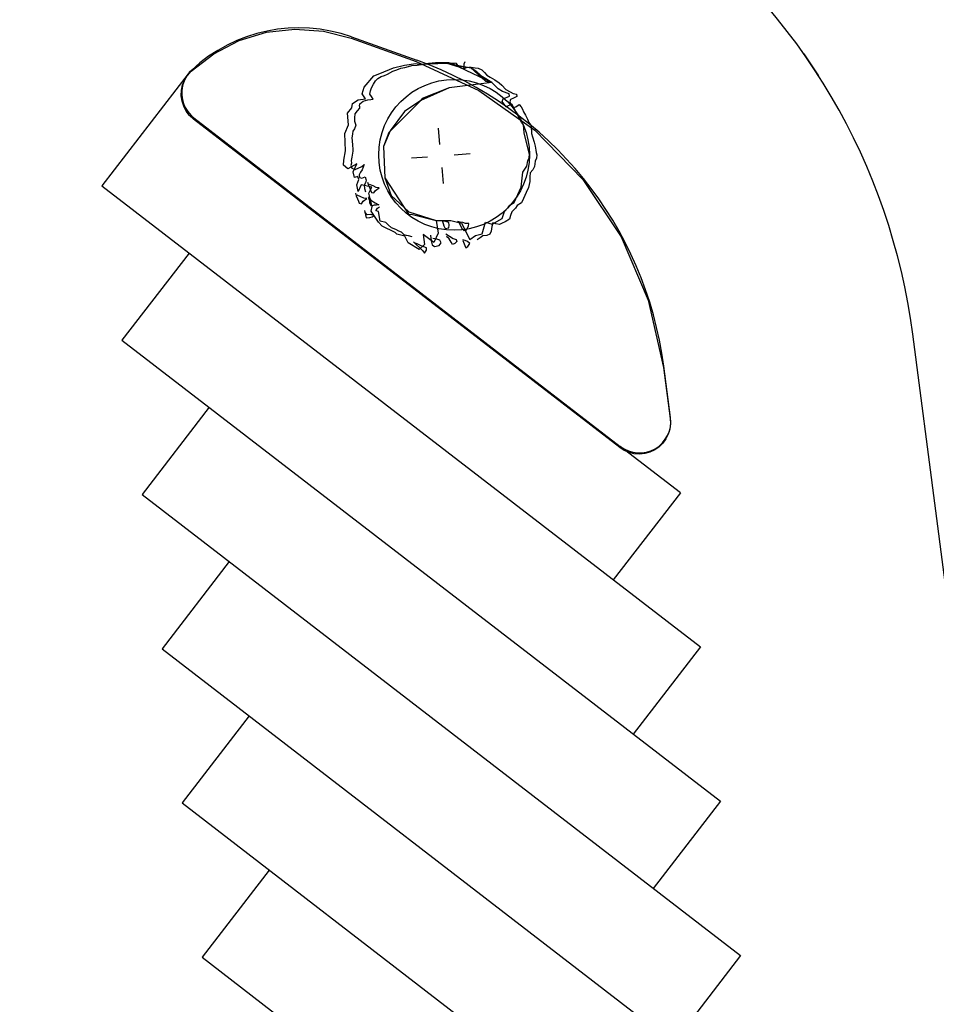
# Model space of a CAD drawing. Extents: x 446224 to 446791, y 446199 to 447379.
# Tile 100 of 113: x 446314 to 446343, y 447254 to 447286. Entities that reach past the tile are written whole.
import ezdxf

# ---------------------------------------------------------------- set-up
doc = ezdxf.new("R2010")
doc.units = 0
doc.header["$LTSCALE"] = 2
doc.header["$MEASUREMENT"] = 0
doc.linetypes.add('AUSGEZOGEN', pattern=[0])
doc.layers.add('BOESCHG', color=250, linetype='AUSGEZOGEN')
doc.layers.add('DB-Autohof', color=15, linetype='CONTINUOUS')

msp = doc.modelspace()

# ---------------------------------------------------------------- linework, layer by layer
at = {"layer": 'BOESCHG'}
msp.add_lwpolyline([(446482.746, 447140.555, 0.000007), (446485.092, 447124.399, 0.000282)], format="xyb", dxfattribs=at)
at = {"layer": 'DB-Autohof', "linetype": 'Continuous'}
for p, q in [((446320.855, 447285.14), (446321.725, 447285.405)), ((446321.725, 447285.405), (446322.629, 447285.507)), ((446322.629, 447285.507), (446323.536, 447285.444)), ((446323.536, 447285.444), (446324.417, 447285.217)), ((446320.047, 447284.722), (446320.855, 447285.14)), ((446324.417, 447285.217), (446326.492, 447284.477)), ((446324.432, 447285.255), (446326.506, 447284.515)), ((446319.328, 447284.165), (446320.047, 447284.722)), ((446338.829, 447284.716), (446339.293, 447284.024)), ((446326.111, 447284.36), (446326.48, 447284.41)), ((446326.48, 447284.41), (446326.585, 447284.385)), ((446326.492, 447284.477), (446328.479, 447283.556)), ((446326.585, 447284.385), (446327.176, 447284.407)), ((446326.716, 447284.394), (446326.881, 447284.426)), ((446326.716, 447284.394), (446326.881, 447284.426)), ((446326.881, 447284.426), (446327.103, 447284.445)), ((446326.881, 447284.426), (446327.103, 447284.445)), ((446327.103, 447284.445), (446327.327, 447284.445)), ((446327.103, 447284.445), (446327.327, 447284.445)), ((446327.176, 447284.407), (446327.467, 447284.418)), ((446327.327, 447284.445), (446327.513, 447284.442)), ((446327.327, 447284.445), (446327.513, 447284.442)), ((446327.467, 447284.418), (446328.224, 447284.276)), ((446327.467, 447284.418), (446327.849, 447284.301)), ((446327.766, 447284.406), (446327.467, 447284.418)), ((446327.513, 447284.442), (446327.628, 447284.414)), ((446327.513, 447284.442), (446327.628, 447284.414)), ((446327.628, 447284.414), (446327.703, 447284.402)), ((446327.628, 447284.414), (446327.703, 447284.402)), ((446327.849, 447284.301), (446327.766, 447284.406)), ((446328.033, 447284.467), (446328.002, 447284.389)), ((446319.217, 447284.044), (446319.328, 447284.165)), ((446325.134, 447284.018), (446325.333, 447284.09)), ((446325.333, 447284.09), (446325.764, 447284.276)), ((446325.569, 447284.074), (446325.748, 447284.163)), ((446325.569, 447284.074), (446325.748, 447284.163)), ((446325.748, 447284.163), (446325.874, 447284.211)), ((446325.748, 447284.163), (446325.874, 447284.211)), ((446325.764, 447284.276), (446326.111, 447284.36)), ((446325.874, 447284.211), (446326.001, 447284.259)), ((446325.874, 447284.211), (446326.001, 447284.259)), ((446326.001, 447284.259), (446326.129, 447284.289)), ((446326.001, 447284.259), (446326.129, 447284.289)), ((446326.129, 447284.289), (446326.238, 447284.316)), ((446326.129, 447284.289), (446326.238, 447284.316)), ((446326.238, 447284.316), (446326.348, 447284.344)), ((446326.238, 447284.316), (446326.348, 447284.344)), ((446326.348, 447284.344), (446326.514, 447284.358)), ((446326.348, 447284.344), (446326.514, 447284.358)), ((446326.514, 447284.358), (446326.716, 447284.394)), ((446326.514, 447284.358), (446326.716, 447284.394)), ((446327.923, 447284.307), (446327.849, 447284.301)), ((446327.849, 447284.301), (446328.897, 447283.811)), ((446328.224, 447284.276), (446327.923, 447284.307)), ((446328.009, 447284.315), (446327.996, 447284.24)), ((446327.996, 447284.24), (446328.086, 447284.284)), ((446328.002, 447284.389), (446328.009, 447284.315)), ((446328.086, 447284.284), (446328.16, 447284.291)), ((446328.16, 447284.291), (446328.234, 447284.297)), ((446328.224, 447284.276), (446328.694, 447283.846)), ((446328.421, 447284.144), (446328.224, 447284.276)), ((446328.234, 447284.297), (446328.366, 447284.271)), ((446328.366, 447284.271), (446328.46, 447284.26)), ((446328.602, 447283.991), (446328.421, 447284.144)), ((446328.46, 447284.26), (446328.576, 447284.214)), ((446328.576, 447284.214), (446328.658, 447284.127)), ((446328.658, 447284.127), (446328.74, 447284.041)), ((446319.232, 447284.082), (446316.486, 447280.517)), ((446319.054, 447283.729), (446319.12, 447283.89)), ((446319.12, 447283.89), (446319.212, 447284.037)), ((446319.212, 447284.037), (446319.217, 447284.044)), ((446324.829, 447283.657), (446325.134, 447284.018)), ((446325.13, 447283.758), (446325.196, 447283.857)), ((446325.13, 447283.758), (446325.196, 447283.857)), ((446325.196, 447283.857), (446325.264, 447283.937)), ((446325.196, 447283.857), (446325.264, 447283.937)), ((446325.264, 447283.937), (446325.37, 447284.001)), ((446325.264, 447283.937), (446325.37, 447284.001)), ((446325.37, 447284.001), (446325.48, 447284.029)), ((446325.37, 447284.001), (446325.48, 447284.029)), ((446325.48, 447284.029), (446325.569, 447284.074)), ((446325.48, 447284.029), (446325.569, 447284.074)), ((446328.897, 447283.811), (446327.536, 447283.635)), ((446328.897, 447283.811), (446327.536, 447283.635)), ((446328.897, 447283.811), (446328.602, 447283.991)), ((446328.694, 447283.846), (446328.897, 447283.811)), ((446328.74, 447284.041), (446328.838, 447283.975)), ((446328.838, 447283.975), (446328.994, 447283.895)), ((446329.1, 447283.604), (446328.897, 447283.811)), ((446328.994, 447283.895), (446329.133, 447283.794)), ((446329.133, 447283.794), (446329.213, 447283.727)), ((446319.011, 447283.387), (446319.018, 447283.56)), ((446319.018, 447283.56), (446319.054, 447283.729)), ((446324.772, 447283.447), (446324.829, 447283.657)), ((446325.008, 447283.431), (446325.036, 447283.545)), ((446325.008, 447283.431), (446325.036, 447283.545)), ((446325.036, 447283.545), (446325.065, 447283.641)), ((446325.036, 447283.545), (446325.065, 447283.641)), ((446325.065, 447283.641), (446325.13, 447283.758)), ((446325.065, 447283.641), (446325.13, 447283.758)), ((446327.536, 447283.635), (446326.63, 447283.233)), ((446327.536, 447283.635), (446326.676, 447283.296)), ((446328.479, 447283.556), (446330.266, 447282.288)), ((446329.237, 447283.523), (446329.1, 447283.604)), ((446329.213, 447283.727), (446329.336, 447283.588)), ((446329.449, 447283.447), (446329.237, 447283.523)), ((446329.336, 447283.588), (446329.474, 447283.506)), ((446329.474, 447283.506), (446329.571, 447283.458)), ((446319.034, 447283.215), (446319.011, 447283.387)), ((446319.086, 447283.05), (446319.034, 447283.215)), ((446324.462, 447283.142), (446324.639, 447283.25)), ((446324.639, 447283.25), (446324.878, 447283.289)), ((446324.698, 447283.125), (446324.803, 447283.209)), ((446324.698, 447283.125), (446324.803, 447283.209)), ((446324.878, 447283.289), (446324.772, 447283.447)), ((446324.803, 447283.209), (446324.875, 447283.233)), ((446324.803, 447283.209), (446324.875, 447283.233)), ((446324.875, 447283.233), (446324.948, 447283.258)), ((446324.875, 447283.233), (446324.948, 447283.258)), ((446324.948, 447283.258), (446325.04, 447283.266)), ((446324.948, 447283.258), (446325.04, 447283.266)), ((446325.07, 447283.361), (446325.008, 447283.431)), ((446325.07, 447283.361), (446325.008, 447283.431)), ((446325.04, 447283.266), (446325.114, 447283.272)), ((446325.04, 447283.266), (446325.114, 447283.272)), ((446325.114, 447283.272), (446325.07, 447283.361)), ((446325.114, 447283.272), (446325.07, 447283.361)), ((446326.63, 447283.233), (446325.619, 447282.213)), ((446326.63, 447283.233), (446326.112, 447282.883)), ((446326.676, 447283.296), (446326.63, 447283.233)), ((446329.227, 447283.205), (446329.258, 447283.282)), ((446329.353, 447283.029), (446329.227, 447283.205)), ((446329.258, 447283.282), (446329.455, 447283.373)), ((446329.455, 447283.373), (446329.449, 447283.447)), ((446329.494, 447283.266), (446329.463, 447283.188)), ((446329.463, 447283.188), (446329.508, 447283.099)), ((446329.583, 447283.31), (446329.494, 447283.266)), ((446329.571, 447283.458), (446329.685, 447283.431)), ((446329.691, 447283.357), (446329.583, 447283.31)), ((446329.685, 447283.431), (446329.691, 447283.357)), ((446319.166, 447282.896), (446319.086, 447283.05)), ((446319.272, 447282.759), (446319.166, 447282.896)), ((446324.298, 447282.831), (446324.443, 447283.002)), ((446324.443, 447283.002), (446324.462, 447283.142)), ((446324.607, 447282.901), (446324.535, 447282.815)), ((446324.607, 447282.901), (446324.535, 447282.815)), ((446324.679, 447282.986), (446324.607, 447282.901)), ((446324.679, 447282.986), (446324.607, 447282.901)), ((446324.686, 447283.05), (446324.679, 447282.986)), ((446324.686, 447283.05), (446324.679, 447282.986)), ((446324.686, 447283.05), (446324.698, 447283.125)), ((446324.686, 447283.05), (446324.698, 447283.125)), ((446326.112, 447282.883), (446325.662, 447282.267)), ((446329.532, 447283.119), (446329.353, 447283.029)), ((446329.508, 447283.099), (446329.59, 447283.013)), ((446329.841, 447282.548), (446329.532, 447283.119)), ((446329.59, 447283.013), (446329.662, 447283.037)), ((446329.662, 447283.037), (446329.768, 447283.102)), ((446329.768, 447283.102), (446329.83, 447283.033)), ((446329.83, 447283.033), (446329.873, 447282.962)), ((446329.873, 447282.962), (446329.9, 447282.871)), ((446329.9, 447282.871), (446329.964, 447282.764)), ((446319.399, 447282.642), (446319.272, 447282.759)), ((446332.97, 447272.191), (446319.399, 447282.642)), ((446319.414, 447282.68), (446332.984, 447272.229)), ((446324.329, 447282.463), (446324.298, 447282.831)), ((446324.535, 447282.815), (446324.519, 447282.681)), ((446324.535, 447282.815), (446324.519, 447282.681)), ((446324.519, 447282.681), (446324.528, 447282.576)), ((446324.519, 447282.681), (446324.528, 447282.576)), ((446324.528, 447282.576), (446324.565, 447282.447)), ((446324.528, 447282.576), (446324.565, 447282.447)), ((446329.904, 447282.46), (446329.841, 447282.548)), ((446329.964, 447282.764), (446330.031, 447282.64)), ((446330.031, 447282.64), (446330.077, 447282.532)), ((446330.077, 447282.532), (446330.14, 447282.444)), ((446324.22, 447282.189), (446324.329, 447282.463)), ((446324.476, 447282.254), (446324.456, 447282.173)), ((446324.476, 447282.254), (446324.456, 447282.173)), ((446324.522, 447282.337), (446324.476, 447282.254)), ((446324.522, 447282.337), (446324.476, 447282.254)), ((446324.565, 447282.447), (446324.522, 447282.337)), ((446324.565, 447282.447), (446324.522, 447282.337)), ((446325.662, 447282.267), (446325.442, 447281.768)), ((446325.619, 447282.213), (446325.442, 447281.768)), ((446327.24, 447281.839), (446327.197, 447282.349)), ((446329.926, 447282.201), (446329.904, 447282.46)), ((446330.14, 447282.444), (446330.148, 447282.351)), ((446330.148, 447282.351), (446330.156, 447282.259)), ((446330.156, 447282.259), (446330.162, 447282.185)), ((446330.266, 447282.288), (446331.793, 447280.717)), ((446324.24, 447281.635), (446324.22, 447282.189)), ((446324.456, 447282.173), (446324.441, 447282.039)), ((446324.456, 447282.173), (446324.441, 447282.039)), ((446324.441, 447282.039), (446324.447, 447281.96)), ((446324.441, 447282.039), (446324.447, 447281.96)), ((446324.447, 447281.96), (446324.46, 447281.802)), ((446324.447, 447281.96), (446324.46, 447281.802)), ((446330.069, 447281.598), (446329.926, 447282.201)), ((446330.162, 447282.185), (446330.19, 447282.075)), ((446330.19, 447282.075), (446330.241, 447281.912)), ((446330.241, 447281.912), (446330.27, 447281.784)), ((446324.185, 447281.339), (446324.24, 447281.635)), ((446324.476, 447281.618), (446324.439, 447281.43)), ((446324.476, 447281.618), (446324.439, 447281.43)), ((446324.46, 447281.802), (446324.469, 447281.697)), ((446324.46, 447281.802), (446324.469, 447281.697)), ((446324.469, 447281.697), (446324.476, 447281.618)), ((446324.469, 447281.697), (446324.476, 447281.618)), ((446325.442, 447281.768), (446325.49, 447280.776)), ((446325.442, 447281.768), (446325.49, 447280.776)), ((446330.094, 447281.526), (446330.069, 447281.598)), ((446330.27, 447281.784), (446330.299, 447281.656)), ((446330.299, 447281.656), (446330.305, 447281.582)), ((446330.305, 447281.582), (446330.33, 447281.509)), ((446324.172, 447281.178), (446324.185, 447281.339)), ((446324.439, 447281.43), (446324.421, 447281.322)), ((446324.439, 447281.43), (446324.421, 447281.322)), ((446324.421, 447281.322), (446324.428, 447281.243)), ((446324.421, 447281.322), (446324.428, 447281.243)), ((446326.847, 447281.436), (446326.337, 447281.394)), ((446327.694, 447281.504), (446328.204, 447281.546)), ((446330.014, 447281.146), (446330.037, 447281.316)), ((446330.037, 447281.316), (446330.085, 447281.413)), ((446330.085, 447281.413), (446330.094, 447281.526)), ((446330.273, 447281.3), (446330.261, 447281.224)), ((446330.321, 447281.397), (446330.273, 447281.3)), ((446330.33, 447281.509), (446330.321, 447281.397)), ((446324.314, 447281.058), (446324.172, 447281.178)), ((446324.593, 447281.214), (446324.314, 447281.058)), ((446324.428, 447281.243), (446324.408, 447281.162)), ((446324.428, 447281.243), (446324.408, 447281.162)), ((446324.408, 447281.162), (446324.441, 447281.085)), ((446324.408, 447281.162), (446324.441, 447281.085)), ((446324.441, 447281.085), (446324.55, 447281.042)), ((446324.441, 447281.085), (446324.55, 447281.042)), ((446324.481, 447280.966), (446324.593, 447281.214)), ((446324.523, 447280.784), (446324.481, 447280.966)), ((446324.55, 447281.042), (446324.754, 447281.138)), ((446324.55, 447281.042), (446324.754, 447281.138)), ((446324.763, 447281.033), (446324.717, 447280.95)), ((446324.763, 447281.033), (446324.717, 447280.95)), ((446324.754, 447281.138), (446324.829, 447281.197)), ((446324.754, 447281.138), (446324.829, 447281.197)), ((446324.829, 447281.197), (446324.763, 447281.033)), ((446324.829, 447281.197), (446324.763, 447281.033)), ((446327.302, 447281.101), (446327.344, 447280.591)), ((446329.881, 447280.949), (446330.014, 447281.146)), ((446330.202, 447281.033), (446330.117, 447280.933)), ((446330.25, 447281.13), (446330.202, 447281.033)), ((446330.261, 447281.224), (446330.25, 447281.13)), ((446324.626, 447280.819), (446324.523, 447280.784)), ((446324.595, 447280.552), (446324.661, 447280.716)), ((446324.661, 447280.716), (446324.626, 447280.819)), ((446324.717, 447280.95), (446324.671, 447280.866)), ((446324.717, 447280.95), (446324.671, 447280.866)), ((446324.671, 447280.866), (446324.678, 447280.787)), ((446324.671, 447280.866), (446324.678, 447280.787)), ((446324.678, 447280.787), (446324.759, 447280.768)), ((446324.678, 447280.787), (446324.759, 447280.768)), ((446324.759, 447280.768), (446324.862, 447280.803)), ((446324.759, 447280.768), (446324.862, 447280.803)), ((446324.862, 447280.803), (446324.897, 447280.7)), ((446324.862, 447280.803), (446324.897, 447280.7)), ((446324.897, 447280.7), (446324.877, 447280.619)), ((446324.897, 447280.7), (446324.877, 447280.619)), ((446325.49, 447280.776), (446326.24, 447279.621)), ((446325.49, 447280.776), (446325.69, 447280.211)), ((446329.827, 447280.479), (446329.881, 447280.949)), ((446330.104, 447280.652), (446330.064, 447280.462)), ((446330.11, 447280.801), (446330.104, 447280.652)), ((446330.117, 447280.933), (446330.11, 447280.801)), ((446331.793, 447280.717), (446333.009, 447278.894)), ((446316.486, 447280.517), (446335.534, 447265.848)), ((446324.639, 447280.344), (446324.595, 447280.552)), ((446324.732, 447280.556), (446324.639, 447280.344)), ((446325.074, 447280.473), (446324.732, 447280.556)), ((446324.877, 447280.619), (446324.831, 447280.535)), ((446324.877, 447280.619), (446324.831, 447280.535)), ((446324.831, 447280.535), (446324.84, 447280.43)), ((446324.831, 447280.535), (446324.84, 447280.43)), ((446324.84, 447280.43), (446324.875, 447280.327)), ((446324.84, 447280.43), (446324.875, 447280.327)), ((446324.942, 447280.631), (446324.968, 447280.54)), ((446324.942, 447280.631), (446324.968, 447280.54)), ((446324.968, 447280.54), (446325.013, 447280.45)), ((446324.968, 447280.54), (446325.013, 447280.45)), ((446324.979, 447280.283), (446325.074, 447280.473)), ((446325.119, 447280.515), (446325.003, 447280.562)), ((446325.119, 447280.515), (446325.003, 447280.562)), ((446325.013, 447280.45), (446325.038, 447280.378)), ((446325.013, 447280.45), (446325.038, 447280.378)), ((446325.038, 447280.378), (446325.062, 447280.306)), ((446325.038, 447280.378), (446325.062, 447280.306)), ((446325.216, 447280.467), (446325.119, 447280.515)), ((446325.216, 447280.467), (446325.119, 447280.515)), ((446325.138, 447280.293), (446325.187, 447280.372)), ((446325.138, 447280.293), (446325.187, 447280.372)), ((446325.187, 447280.372), (446325.31, 447280.457)), ((446325.187, 447280.372), (446325.31, 447280.457)), ((446325.31, 447280.457), (446325.216, 447280.467)), ((446325.31, 447280.457), (446325.216, 447280.467)), ((446329.607, 447279.994), (446329.827, 447280.479)), ((446330.064, 447280.462), (446329.983, 447280.306)), ((446324.551, 447280.289), (446324.577, 447280.198)), ((446324.551, 447280.289), (446324.577, 447280.198)), ((446324.577, 447280.198), (446324.622, 447280.108)), ((446324.577, 447280.198), (446324.622, 447280.108)), ((446324.728, 447280.173), (446324.613, 447280.219)), ((446324.728, 447280.173), (446324.613, 447280.219)), ((446324.622, 447280.108), (446324.647, 447280.036)), ((446324.622, 447280.108), (446324.647, 447280.036)), ((446324.647, 447280.036), (446324.671, 447279.963)), ((446324.647, 447280.036), (446324.671, 447279.963)), ((446324.825, 447280.125), (446324.728, 447280.173)), ((446324.825, 447280.125), (446324.728, 447280.173)), ((446324.747, 447279.951), (446324.796, 447280.03)), ((446324.747, 447279.951), (446324.796, 447280.03)), ((446324.796, 447280.03), (446324.92, 447280.114)), ((446324.796, 447280.03), (446324.92, 447280.114)), ((446324.92, 447280.114), (446324.825, 447280.125)), ((446324.92, 447280.114), (446324.825, 447280.125)), ((446324.962, 447280.167), (446325.045, 447280.062)), ((446324.962, 447280.167), (446325.045, 447280.062)), ((446325.086, 447279.866), (446324.979, 447280.283)), ((446325.01, 447280.04), (446324.985, 447280.113)), ((446325.01, 447280.04), (446324.985, 447280.113)), ((446325.016, 447279.966), (446325.01, 447280.04)), ((446325.016, 447279.966), (446325.01, 447280.04)), ((446325.045, 447280.062), (446325.183, 447279.98)), ((446325.045, 447280.062), (446325.183, 447279.98)), ((446325.062, 447280.306), (446325.138, 447280.293)), ((446325.062, 447280.306), (446325.138, 447280.293)), ((446325.69, 447280.211), (446326.257, 447279.687)), ((446329.906, 447280.114), (446329.843, 447279.978)), ((446329.983, 447280.306), (446329.906, 447280.114)), ((446324.671, 447279.963), (446324.747, 447279.951)), ((446324.671, 447279.963), (446324.747, 447279.951)), ((446324.843, 447279.739), (446324.9, 447279.501)), ((446324.843, 447279.739), (446324.9, 447279.501)), ((446325.061, 447279.877), (446325.016, 447279.966)), ((446325.061, 447279.877), (446325.016, 447279.966)), ((446325.05, 447279.718), (446325.086, 447279.866)), ((446325.29, 447279.365), (446325.05, 447279.718)), ((446325.152, 447279.903), (446325.061, 447279.877)), ((446325.152, 447279.903), (446325.061, 447279.877)), ((446325.226, 447279.909), (446325.152, 447279.903)), ((446325.226, 447279.909), (446325.152, 447279.903)), ((446325.183, 447279.98), (446325.3, 447279.916)), ((446325.183, 447279.98), (446325.3, 447279.916)), ((446325.203, 447279.727), (446325.261, 447279.813)), ((446325.203, 447279.727), (446325.261, 447279.813)), ((446325.286, 447279.701), (446325.203, 447279.727)), ((446325.286, 447279.701), (446325.203, 447279.727)), ((446325.3, 447279.916), (446325.226, 447279.909)), ((446325.3, 447279.916), (446325.226, 447279.909)), ((446325.261, 447279.813), (446325.322, 447279.85)), ((446325.261, 447279.813), (446325.322, 447279.85)), ((446329.222, 447279.478), (446329.296, 447279.707)), ((446329.296, 447279.707), (446329.416, 447279.829)), ((446329.416, 447279.829), (446329.465, 447279.908)), ((446329.465, 447279.908), (446329.607, 447279.994)), ((446329.652, 447279.813), (446329.532, 447279.691)), ((446329.701, 447279.892), (446329.652, 447279.813)), ((446329.843, 447279.978), (446329.701, 447279.892)), ((446324.929, 447279.597), (446324.868, 447279.666)), ((446324.929, 447279.597), (446324.868, 447279.666)), ((446324.9, 447279.501), (446325.011, 447279.511)), ((446324.9, 447279.501), (446325.011, 447279.511)), ((446325.041, 447279.606), (446324.929, 447279.597)), ((446325.041, 447279.606), (446324.929, 447279.597)), ((446325.011, 447279.511), (446325.084, 447279.535)), ((446325.011, 447279.511), (446325.084, 447279.535)), ((446325.155, 447279.579), (446325.041, 447279.606)), ((446325.155, 447279.579), (446325.041, 447279.606)), ((446325.084, 447279.535), (446325.155, 447279.579)), ((446325.084, 447279.535), (446325.155, 447279.579)), ((446325.344, 447279.398), (446325.286, 447279.701)), ((446325.344, 447279.398), (446325.286, 447279.701)), ((446325.526, 447279.349), (446325.344, 447279.398)), ((446325.526, 447279.349), (446325.344, 447279.398)), ((446326.24, 447279.621), (446326.369, 447279.611)), ((446326.257, 447279.687), (446327.121, 447279.414)), ((446326.369, 447279.611), (446327.121, 447279.414)), ((446327.121, 447279.414), (446327.587, 447279.416)), ((446327.121, 447279.414), (446327.192, 447279.01)), ((446327.317, 447279.431), (446327.37, 447279.25)), ((446327.317, 447279.431), (446327.37, 447279.25)), ((446327.433, 447279.385), (446327.358, 447279.397)), ((446327.433, 447279.385), (446327.358, 447279.397)), ((446327.587, 447279.416), (446327.929, 447279.332)), ((446327.823, 447279.399), (446327.89, 447279.274)), ((446327.823, 447279.399), (446327.89, 447279.274)), ((446328.901, 447279.302), (446329.222, 447279.478)), ((446329.458, 447279.461), (446329.316, 447279.375)), ((446329.486, 447279.575), (446329.458, 447279.461)), ((446329.532, 447279.691), (446329.486, 447279.575)), ((446325.404, 447279.233), (446325.29, 447279.365)), ((446325.82, 447279.031), (446325.404, 447279.233)), ((446325.597, 447279.274), (446325.526, 447279.349)), ((446325.597, 447279.274), (446325.526, 447279.349)), ((446325.702, 447279.185), (446325.597, 447279.274)), ((446325.702, 447279.185), (446325.597, 447279.274)), ((446325.836, 447279.132), (446325.702, 447279.185)), ((446325.836, 447279.132), (446325.702, 447279.185)), ((446325.938, 447279.075), (446325.836, 447279.132)), ((446325.938, 447279.075), (446325.836, 447279.132)), ((446326.021, 447279.05), (446325.938, 447279.075)), ((446326.021, 447279.05), (446325.938, 447279.075)), ((446327.37, 447279.25), (446327.415, 447279.16)), ((446327.37, 447279.25), (446327.415, 447279.16)), ((446327.415, 447279.16), (446327.524, 447279.188)), ((446327.415, 447279.16), (446327.524, 447279.188)), ((446327.529, 447279.356), (446327.433, 447279.385)), ((446327.529, 447279.356), (446327.433, 447279.385)), ((446327.524, 447279.188), (446327.536, 447279.263)), ((446327.524, 447279.188), (446327.536, 447279.263)), ((446327.536, 447279.263), (446327.529, 447279.356)), ((446327.536, 447279.263), (446327.529, 447279.356)), ((446327.882, 447279.367), (446327.806, 447279.379)), ((446327.882, 447279.367), (446327.806, 447279.379)), ((446327.976, 447279.356), (446327.882, 447279.367)), ((446327.976, 447279.356), (446327.882, 447279.367)), ((446327.89, 447279.274), (446327.936, 447279.166)), ((446327.89, 447279.274), (446327.936, 447279.166)), ((446327.929, 447279.332), (446328.196, 447278.814)), ((446327.936, 447279.166), (446328.016, 447279.099)), ((446327.936, 447279.166), (446328.016, 447279.099)), ((446328.053, 447279.325), (446327.976, 447279.356)), ((446328.053, 447279.325), (446327.976, 447279.356)), ((446328.016, 447279.099), (446328.089, 447279.123)), ((446328.016, 447279.099), (446328.089, 447279.123)), ((446328.166, 447279.316), (446328.053, 447279.325)), ((446328.166, 447279.316), (446328.053, 447279.325)), ((446328.089, 447279.123), (446328.153, 447279.24)), ((446328.089, 447279.123), (446328.153, 447279.24)), ((446328.153, 447279.24), (446328.166, 447279.316)), ((446328.153, 447279.24), (446328.166, 447279.316)), ((446328.591, 447278.996), (446328.691, 447279.359)), ((446328.691, 447279.359), (446328.901, 447279.302)), ((446328.875, 447279.077), (446328.827, 447278.98)), ((446328.9, 447279.228), (446328.875, 447279.077)), ((446328.927, 447279.342), (446328.9, 447279.228)), ((446329.023, 447279.313), (446328.927, 447279.342)), ((446329.137, 447279.285), (446329.023, 447279.313)), ((446329.227, 447279.33), (446329.137, 447279.285)), ((446329.316, 447279.375), (446329.227, 447279.33)), ((446325.873, 447278.977), (446325.82, 447279.031)), ((446326.121, 447278.916), (446325.873, 447278.977)), ((446326.109, 447278.96), (446326.021, 447279.05)), ((446326.109, 447278.96), (446326.021, 447279.05)), ((446326.176, 447278.934), (446326.109, 447278.96)), ((446326.176, 447278.934), (446326.109, 447278.96)), ((446326.23, 447278.706), (446326.121, 447278.916)), ((446326.242, 447278.923), (446326.176, 447278.934)), ((446326.242, 447278.923), (446326.176, 447278.934)), ((446326.357, 447278.9), (446326.242, 447278.923)), ((446326.357, 447278.9), (446326.242, 447278.923)), ((446326.711, 447278.969), (446326.756, 447278.657)), ((446327.049, 447278.718), (446326.711, 447278.969)), ((446326.947, 447278.953), (446326.963, 447278.768)), ((446326.947, 447278.953), (446326.963, 447278.768)), ((446326.963, 447278.768), (446326.992, 447278.64)), ((446326.963, 447278.768), (446326.992, 447278.64)), ((446327.145, 447278.821), (446327.012, 447278.847)), ((446327.145, 447278.821), (446327.012, 447278.847)), ((446327.192, 447279.01), (446327.049, 447278.718)), ((446327.241, 447278.791), (446327.145, 447278.821)), ((446327.241, 447278.791), (446327.145, 447278.821)), ((446327.285, 447278.702), (446327.241, 447278.791)), ((446327.285, 447278.702), (446327.241, 447278.791)), ((446327.429, 447278.993), (446327.665, 447278.846)), ((446327.429, 447278.993), (446327.665, 447278.846)), ((446327.535, 447278.835), (446327.455, 447278.903)), ((446327.535, 447278.835), (446327.455, 447278.903)), ((446327.6, 447278.728), (446327.535, 447278.835)), ((446327.6, 447278.728), (446327.535, 447278.835)), ((446327.665, 447278.846), (446327.76, 447278.816)), ((446327.665, 447278.846), (446327.76, 447278.816)), ((446327.76, 447278.816), (446327.785, 447278.744)), ((446327.76, 447278.816), (446327.785, 447278.744)), ((446328.042, 447278.784), (446327.967, 447278.796)), ((446328.042, 447278.784), (446327.967, 447278.796)), ((446327.968, 447278.778), (446328.038, 447278.616)), ((446327.968, 447278.778), (446328.038, 447278.616)), ((446328.119, 447278.753), (446328.042, 447278.784)), ((446328.119, 447278.753), (446328.042, 447278.784)), ((446328.196, 447278.814), (446328.372, 447278.941)), ((446328.372, 447278.941), (446328.591, 447278.996)), ((446328.52, 447278.861), (446328.433, 447278.798)), ((446328.608, 447278.924), (446328.52, 447278.861)), ((446328.738, 447278.935), (446328.608, 447278.924)), ((446328.827, 447278.98), (446328.738, 447278.935)), ((446333.009, 447278.894), (446333.873, 447276.88)), ((446326.583, 447278.493), (446326.23, 447278.706)), ((446326.406, 447278.74), (446326.69, 447278.466)), ((446326.406, 447278.74), (446326.69, 447278.466)), ((446326.544, 447278.659), (446326.466, 447278.69)), ((446326.544, 447278.659), (446326.466, 447278.69)), ((446326.641, 447278.611), (446326.544, 447278.659)), ((446326.641, 447278.611), (446326.544, 447278.659)), ((446326.756, 447278.657), (446326.583, 447278.493)), ((446326.736, 447278.582), (446326.641, 447278.611)), ((446326.736, 447278.582), (446326.641, 447278.611)), ((446326.69, 447278.466), (446326.753, 447278.378)), ((446326.69, 447278.466), (446326.753, 447278.378)), ((446326.813, 447278.551), (446326.736, 447278.582)), ((446326.813, 447278.551), (446326.736, 447278.582)), ((446326.753, 447278.378), (446326.82, 447278.477)), ((446326.753, 447278.378), (446326.82, 447278.477)), ((446326.82, 447278.477), (446326.813, 447278.551)), ((446326.82, 447278.477), (446326.813, 447278.551)), ((446326.992, 447278.64), (446327.071, 447278.591)), ((446326.992, 447278.64), (446327.071, 447278.591)), ((446327.071, 447278.591), (446327.217, 447278.622)), ((446327.071, 447278.591), (446327.217, 447278.622)), ((446327.217, 447278.622), (446327.285, 447278.702)), ((446327.217, 447278.622), (446327.285, 447278.702)), ((446327.643, 447278.657), (446327.6, 447278.728)), ((446327.643, 447278.657), (446327.6, 447278.728)), ((446327.715, 447278.682), (446327.643, 447278.657)), ((446327.715, 447278.682), (446327.643, 447278.657)), ((446327.785, 447278.744), (446327.715, 447278.682)), ((446327.785, 447278.744), (446327.715, 447278.682)), ((446328.038, 447278.616), (446328.063, 447278.543)), ((446328.038, 447278.616), (446328.063, 447278.543)), ((446328.063, 447278.543), (446328.133, 447278.586)), ((446328.063, 447278.543), (446328.133, 447278.586)), ((446328.2, 447278.685), (446328.119, 447278.753)), ((446328.2, 447278.685), (446328.119, 447278.753)), ((446328.133, 447278.586), (446328.2, 447278.685)), ((446328.133, 447278.586), (446328.2, 447278.685)), ((446319.259, 447278.382), (446317.123, 447275.608)), ((446333.873, 447276.88), (446334.356, 447274.744)), ((446355.775, 447172.104), (446342.294, 447275.801)), ((446317.123, 447275.608), (446336.171, 447260.939)), ((446334.356, 447274.744), (446334.571, 447273.114)), ((446334.585, 447273.152), (446334.371, 447274.782)), ((446319.897, 447273.473), (446317.761, 447270.7)), ((446334.579, 447272.946), (446334.559, 447272.779)), ((446334.571, 447273.114), (446334.579, 447272.946)), ((446334.51, 447272.618), (446334.436, 447272.467)), ((446334.559, 447272.779), (446334.51, 447272.618)), ((446333.111, 447272.1), (446332.97, 447272.191)), ((446334.896, 447270.756), (446332.984, 447272.229)), ((446334.217, 447272.213), (446334.079, 447272.117)), ((446334.337, 447272.331), (446334.217, 447272.213)), ((446334.436, 447272.467), (446334.337, 447272.331)), ((446333.266, 447272.034), (446333.111, 447272.1)), ((446333.429, 447271.995), (446333.266, 447272.034)), ((446333.597, 447271.983), (446333.429, 447271.995)), ((446333.765, 447272.001), (446333.597, 447271.983)), ((446333.927, 447272.045), (446333.765, 447272.001)), ((446334.079, 447272.117), (446333.927, 447272.045)), ((446317.761, 447270.7), (446336.809, 447256.031)), ((446334.896, 447270.756), (446332.76, 447267.983)), ((446320.534, 447268.565), (446318.398, 447265.791)), ((446318.398, 447265.791), (446337.446, 447251.122)), ((446335.534, 447265.848), (446333.398, 447263.074)), ((446321.172, 447263.656), (446319.036, 447260.883)), ((446336.171, 447260.939), (446334.035, 447258.166)), ((446319.036, 447260.883), (446338.084, 447246.214)), ((446321.809, 447258.748), (446319.673, 447255.974)), ((446319.673, 447255.974), (446338.721, 447241.305)), ((446336.809, 447256.031), (446334.673, 447253.257))]:
    msp.add_line(p, q, dxfattribs=at)
msp.add_circle((446327.694, 447281.504), 2.4, dxfattribs=at)
for centre, radius, start, end in [((446322.461, 447273.222), 20, 7.4069, 53.5257), ((446322.752, 447280.546), 5, 70.3639, 132.9919), ((446322.474, 447273.213), 12, 7.5109, 70.3639), ((446320.024, 447283.472), 1, 132.9919, 232.3996), ((446333.594, 447273.022), 1, 232.3996, 7.5109)]:
    msp.add_arc(centre, radius, start, end, dxfattribs=at)

doc.saveas('drawing.dxf')
